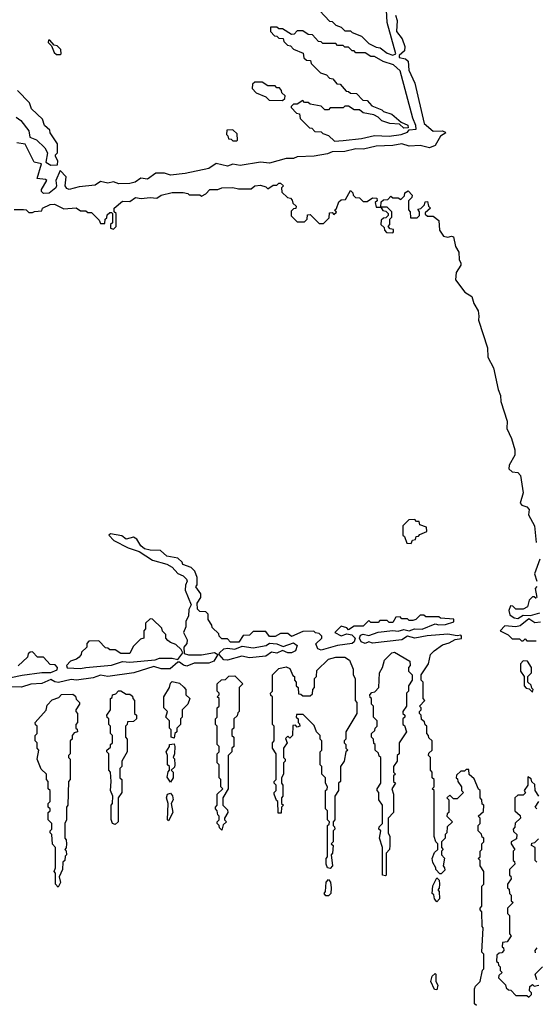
# Model space of a CAD drawing. Extents: x 2776963 to 2884430, y 684484 to 829250.
# Tile 78 of 256: x 2843595 to 2846401, y 756362 to 761720. Entities that reach past the tile are written whole.
import ezdxf

# ---------------------------------------------------------------- set-up
doc = ezdxf.new("R2010")
doc.units = 0

msp = doc.modelspace()

# ---------------------------------------------------------------- linework, layer by layer
at = {"layer": '0CON20XD'}
for points in [[(2845640.8, 761745), (2845649.8, 761715), (2845645.4, 761655), (2845675.5, 761615.5), (2845691.7, 761575), (2845689.5, 761550.5), (2845660, 761525), (2845660, 761515), (2845695, 761507.7), (2845708.2, 761495), (2845712.3, 761445), (2845744.8, 761374.8), (2845796.5, 761155), (2845845, 761113.8), (2845894.4, 761114.4), (2845909.2, 761109.2), (2845913.3, 761105), (2845884.7, 761085.3), (2845855.2, 761034.8), (2845825, 761022.2), (2845775, 761034.7), (2845715, 761031.7), (2845675, 761044.6), (2845625, 761034.6), (2845535, 761031.6), (2845465.3, 761014.7), (2845425, 761016.7), (2845365, 761002), (2845295, 761000.8), (2845269.7, 760990.3), (2845197, 760977), (2845105, 760974.4), (2845085, 760964.6), (2845045, 760964), (2844955, 760939.1), (2844905, 760944.7), (2844795, 760926), (2844755, 760934.4), (2844725, 760922.7), (2844665, 760937.5), (2844625, 760909.5), (2844495, 760882.1), (2844415, 760874.6), (2844383.9, 760883.9), (2844335, 760884.6), (2844291.3, 760851.3), (2844255, 760857.5), (2844224.2, 760835), (2844195, 760827.7), (2844135, 760826.5), (2844105, 760837.5), (2844075, 760830), (2844035, 760840), (2844005, 760818.9), (2843919.3, 760810.7), (2843865, 760796.2), (2843851.6, 760801.6), (2843842.7, 760815), (2843848, 760865), (2843815, 760900), (2843791.2, 760845), (2843795.6, 760815), (2843791.1, 760805), (2843755, 760776.1), (2843724.5, 760774.5), (2843713.8, 760785), (2843714, 760795), (2843743.3, 760845), (2843735, 760851.2), (2843690, 760855), (2843713.3, 760935), (2843674.6, 760944.6), (2843625, 761042.5), (2843579.5, 761049.5)], [(2845228.3, 761768.3), (2845281.7, 761711.7), (2845295, 761710), (2845315, 761690), (2845345, 761680), (2845365, 761660), (2845395, 761660), (2845405, 761650), (2845455, 761630), (2845495, 761590), (2845535, 761570), (2845557, 761567), (2845595, 761537.5), (2845625, 761527.5), (2845642.5, 761535)], [(2845642.5, 761535), (2845594, 761705), (2845591.7, 761771.7)], [(2845308.3, 761058.3), (2845355, 761063.3), (2845455, 761073.3), (2845525, 761090), (2845605, 761086.7), (2845670, 761095), (2845705, 761107.5), (2845715, 761120), (2845752.5, 761125), (2845751.2, 761145), (2845734, 761184), (2845665, 761442.5), (2845630, 761475), (2845573, 761493), (2845525, 761520), (2845505, 761520), (2845475, 761540), (2845425, 761540), (2845415, 761550), (2845405, 761550), (2845385, 761570), (2845365, 761570), (2845355, 761580), (2845325, 761580), (2845315, 761590), (2845245, 761590), (2845235, 761600), (2845221.7, 761601.7), (2845188.3, 761638.3), (2845165, 761640), (2845135, 761660), (2845105, 761660), (2845088.3, 761641.7), (2845075, 761640), (2845025, 761670), (2845005, 761670), (2844995, 761680), (2844960, 761680), (2844960, 761655), (2844981.7, 761631.7), (2844995, 761630), (2845005, 761620), (2845028.3, 761618.3), (2845031.7, 761601.7), (2845051.7, 761581.7), (2845068.3, 761578.3), (2845085, 761560), (2845138.3, 761538.3), (2845141.7, 761511.7), (2845155, 761500), (2845178.3, 761498.3), (2845181.7, 761481.7), (2845231.7, 761431.7), (2845265, 761420), (2845281.7, 761401.7), (2845298.3, 761398.3), (2845321.7, 761371.7), (2845338.3, 761368.3), (2845371.7, 761331.7), (2845385, 761330), (2845395, 761320), (2845428.3, 761318.3), (2845461.7, 761281.7), (2845485, 761280), (2845511.7, 761251.7), (2845565, 761230), (2845575, 761220), (2845620, 761205), (2845671.7, 761161.7), (2845706.4, 761146.4), (2845708.3, 761131.7), (2845685, 761130), (2845661.7, 761151.7), (2845610, 761155), (2845565, 761170), (2845545, 761190), (2845521.7, 761201.7), (2845465, 761212.5), (2845445, 761230), (2845415, 761230), (2845385, 761250), (2845365, 761250), (2845355, 761240), (2845285, 761240), (2845275, 761230), (2845255, 761230), (2845235, 761250), (2845175, 761260), (2845165, 761270), (2845145, 761270), (2845135, 761280), (2845105, 761260), (2845085, 761260), (2845071.7, 761248.3), (2845071.7, 761241.7), (2845101.7, 761211.7), (2845118.3, 761208.3), (2845121.7, 761181.7), (2845171.7, 761131.7), (2845185, 761130), (2845201.7, 761111.7), (2845235, 761110), (2845245, 761100), (2845275, 761090), (2845308.3, 761058.3)], [(2843815, 761530), (2843820, 761535), (2843818.3, 761558.3), (2843798.3, 761578.3), (2843781.7, 761581.7), (2843758.3, 761608.3), (2843751.7, 761608.3), (2843750, 761595), (2843768.3, 761578.3), (2843781.7, 761541.7), (2843795, 761530), (2843815, 761530)], [(2845025, 761280), (2845038.3, 761291.7), (2845040, 761305), (2845021.7, 761321.7), (2845020, 761335), (2845008.3, 761348.3), (2844995, 761350), (2844985, 761360), (2844945, 761360), (2844915, 761380), (2844875, 761380), (2844861.7, 761368.3), (2844860, 761345), (2844881.7, 761321.7), (2844935, 761300), (2844951.7, 761281.7), (2845025, 761280)], [(2843575, 761190), (2843601.4, 761171.4), (2843644.4, 761115), (2843650, 761080), (2843685.8, 761065.8), (2843732.7, 761022.7), (2843746.7, 760995), (2843737.5, 760945), (2843765, 760928), (2843800, 760930), (2843801.7, 760951.7), (2843790, 760975), (2843790, 760985), (2843800, 760995), (2843800, 761045), (2843760, 761105), (2843758.3, 761118.3), (2843730, 761145), (2843718.3, 761178.3), (2843660, 761235), (2843648.3, 761268.3), (2843582.5, 761335)], [(2844775, 761060), (2844780, 761065), (2844778.3, 761098.3), (2844755, 761120), (2844721.7, 761118.3), (2844720, 761095), (2844728.3, 761088.3), (2844731.7, 761071.7), (2844745, 761070), (2844755, 761060), (2844775, 761060)], [(2844755, 760806), (2844785, 760800), (2844855, 760800), (2844875, 760816.7), (2844905, 760820), (2844935, 760810), (2844945, 760800), (2844975, 760820), (2844995, 760820), (2845005, 760830), (2845015, 760830), (2845030, 760815), (2845020, 760805), (2845021.7, 760781.7), (2845051.7, 760751.7), (2845068.3, 760748.3), (2845078.3, 760738.3), (2845081.7, 760721.7), (2845100, 760705), (2845098.3, 760691.7), (2845085, 760690), (2845071.7, 760678.3), (2845071.7, 760651.7), (2845105, 760620), (2845145, 760620), (2845160, 760635), (2845161.7, 760658.3), (2845175, 760660), (2845225, 760610), (2845248.3, 760611.7), (2845278.3, 760641.7), (2845281.7, 760668.3), (2845295, 760670), (2845305, 760660), (2845318.3, 760671.7), (2845310, 760685), (2845318.3, 760691.7), (2845331.7, 760728.3), (2845345, 760740), (2845368.3, 760741.7), (2845395, 760790), (2845408.3, 760778.3), (2845410, 760765), (2845421.7, 760751.7), (2845445, 760750), (2845465, 760730), (2845485, 760730), (2845515, 760750), (2845538.3, 760748.3), (2845540, 760735), (2845530, 760725), (2845535, 760700), (2845560, 760700), (2845561.7, 760728.3), (2845575, 760740), (2845598.3, 760741.7), (2845615, 760760), (2845625, 760750), (2845655, 760750), (2845668.3, 760741.7), (2845688.3, 760761.7), (2845691.7, 760778.3), (2845708.3, 760788.3), (2845730, 760765), (2845728.3, 760751.7), (2845710, 760735), (2845710, 760685), (2845720, 760675), (2845721.7, 760641.7), (2845758.3, 760641.7), (2845770, 760655), (2845770, 760675), (2845761.7, 760688.3), (2845778.3, 760691.7), (2845798.3, 760711.7), (2845801.7, 760728.3), (2845815, 760730), (2845820, 760705), (2845830, 760695), (2845801.7, 760668.3), (2845801.7, 760661.7), (2845815, 760650), (2845845, 760650), (2845876.4, 760626.4), (2845880, 760575), (2845901.7, 760541.7), (2845925, 760536.7), (2845945, 760542.5), (2845955, 760537.5), (2845966, 760486), (2845985.3, 760455), (2845986.7, 760415), (2845996.2, 760395), (2845995, 760383.8), (2845970, 760345), (2845966.7, 760305), (2846017.7, 760237.7), (2846055, 760212.9), (2846065.5, 760175), (2846089.1, 760135), (2846093.1, 760106.9), (2846091.4, 760085), (2846141.1, 759935), (2846143.1, 759883.1), (2846173.9, 759825), (2846197.9, 759707.9), (2846211.1, 759675), (2846212.9, 759642.9), (2846248.5, 759535), (2846245.7, 759495), (2846270.9, 759440.9), (2846289.8, 759379.8), (2846289.4, 759350.6), (2846258.8, 759295), (2846256.7, 759275), (2846275, 759258.8), (2846305.8, 759255.8), (2846319.5, 759239.5), (2846335.4, 759144.6), (2846318.3, 759088.3), (2846327.5, 759077.5), (2846355, 759069.4), (2846367.3, 759055), (2846364, 759025), (2846395.9, 758965.9), (2846405.3, 758875)], [(2843565, 760686.7), (2843615, 760687.5), (2843630, 760685), (2843645, 760670), (2843665, 760670), (2843675, 760676.7), (2843715, 760680), (2843720, 760695), (2843760, 760715), (2843785, 760715.8), (2843835, 760690), (2843903, 760697), (2843925, 760680), (2843955, 760680), (2843965, 760670), (2843985, 760670), (2844028.3, 760628.3), (2844035, 760610), (2844058.3, 760611.7), (2844060, 760635), (2844068.3, 760641.7), (2844071.7, 760658.3), (2844085, 760670), (2844095, 760670), (2844100, 760665), (2844100, 760615), (2844090, 760605), (2844090, 760585), (2844105, 760580), (2844120, 760595), (2844120, 760665), (2844110, 760675), (2844110, 760695), (2844155, 760733.3), (2844195, 760730), (2844225, 760752.5), (2844256.4, 760746.4), (2844305, 760752.5), (2844341.7, 760748.3), (2844364.5, 760765.5), (2844425, 760780), (2844485, 760780), (2844510, 760775), (2844517.5, 760767.5), (2844575, 760766.2), (2844585, 760760), (2844608.3, 760771.7), (2844630, 760795), (2844673.6, 760796.4), (2844695, 760805.6), (2844755, 760806)], [(2845625, 760560), (2845630, 760565), (2845628.3, 760578.3), (2845611.7, 760581.7), (2845600, 760595), (2845610, 760605), (2845610, 760635), (2845620, 760645), (2845620, 760675), (2845595, 760700), (2845560, 760700), (2845571.7, 760681.7), (2845588.3, 760678.3), (2845600, 760665), (2845600, 760655), (2845588.3, 760641.7), (2845575, 760640), (2845561.7, 760628.3), (2845560, 760605), (2845578.3, 760588.3), (2845580, 760575), (2845591.7, 760561.7), (2845625, 760560)], [(2845725, 758870), (2845731.7, 758888.3), (2845748.3, 758891.7), (2845751.7, 758908.3), (2845765, 758910), (2845771.7, 758918.3), (2845810, 758935), (2845808.3, 758958.3), (2845771.7, 758971.7), (2845768.3, 758988.3), (2845755, 758990), (2845745, 759000), (2845711.7, 758998.3), (2845680, 758965), (2845680, 758915), (2845688.3, 758908.3), (2845701.7, 758871.7), (2845725, 758870)], [(2846080, 756355), (2846070, 756365), (2846070, 756445), (2846075, 756460), (2846100, 756485), (2846113, 756547), (2846120, 756555), (2846120, 756635), (2846110, 756645), (2846117.5, 756777.5), (2846112.5, 756785), (2846110, 756865), (2846100, 756875), (2846100, 756885), (2846110, 756895), (2846110, 757005), (2846120, 757015), (2846120, 757085), (2846100, 757115), (2846100, 757145), (2846090, 757155), (2846100, 757165), (2846100, 757195), (2846110, 757205), (2846110, 757235), (2846120, 757245), (2846120, 757265), (2846111.7, 757271.7), (2846108.3, 757288.3), (2846090, 757305), (2846090, 757335), (2846100, 757345), (2846100, 757375), (2846090, 757385), (2846118.3, 757411.7), (2846120, 757445), (2846111.7, 757451.7), (2846110, 757475), (2846100, 757485), (2846100, 757525), (2846091.7, 757531.7), (2846068.3, 757588.3), (2846041.7, 757611.7), (2846040, 757640), (2846025, 757640), (2846015, 757630), (2845995, 757630), (2845971.7, 757608.3), (2845970, 757595), (2845978.3, 757588.3), (2845980, 757575), (2846000, 757545), (2846000, 757525), (2846010, 757515), (2845975, 757480), (2845955, 757480), (2845935, 757500), (2845920, 757485), (2845930, 757475), (2845930, 757405), (2845921.7, 757398.3), (2845920, 757385), (2845950, 757355), (2845921.7, 757328.3), (2845920, 757295), (2845910, 757285), (2845910, 757265), (2845890, 757245), (2845890, 757215), (2845900, 757205), (2845890, 757195), (2845890, 757175), (2845907, 757157), (2845900, 757115), (2845907.5, 757105), (2845908.3, 757091.7), (2845888.3, 757071.7), (2845881.7, 757071.7), (2845860, 757095), (2845860, 757105), (2845843, 757133), (2845840, 757155), (2845851.7, 757188.3), (2845870, 757205), (2845870, 757235), (2845860, 757245), (2845850, 757275), (2845850, 757525), (2845840, 757535), (2845850, 757545), (2845850, 757585), (2845840, 757595), (2845840, 757625), (2845830, 757635), (2845830, 757705), (2845820, 757715), (2845821.7, 757728.3), (2845840, 757745), (2845840, 757795), (2845821.7, 757811.7), (2845820, 757825), (2845810, 757835), (2845810, 757875), (2845801.7, 757881.7), (2845798.3, 757898.3), (2845781.7, 757911.7), (2845780, 757935), (2845770, 757945), (2845770, 757955), (2845780, 757965), (2845780, 757975), (2845770, 757985), (2845800, 758015), (2845790, 758025), (2845790, 758115), (2845780, 758125), (2845780, 758155), (2845820, 758215), (2845830, 758265), (2845850, 758285), (2845895, 758317.5), (2845931.7, 758328.3), (2845965, 758347.5), (2845998.3, 758351.7), (2846000, 758365), (2845995, 758370), (2845975, 758367.5), (2845925, 758375.6), (2845813.2, 758366.8), (2845745, 758354.5), (2845705, 758364.3), (2845675, 758345.6), (2845515, 758327.5), (2845495, 758334), (2845474.2, 758325.8), (2845453.7, 758333.7), (2845443.8, 758355), (2845450, 758370), (2845463.9, 758376.1), (2845495, 758368), (2845545, 758386.2), (2845625, 758396.2), (2845655, 758392.5), (2845685, 758402), (2845715, 758393.3), (2845744.1, 758405.9), (2845785, 758402.5), (2845855, 758432.5), (2845876.4, 758426.4), (2845912, 758428), (2845957, 758443), (2845958.3, 758458.3), (2845885, 758462.5), (2845875, 758470), (2845805, 758470), (2845795, 758480), (2845775, 758480), (2845750, 758455), (2845735, 758450), (2845715, 758450), (2845705, 758460), (2845675, 758460), (2845665, 758470), (2845641.7, 758468.3), (2845625, 758440), (2845605, 758440), (2845595, 758450), (2845555, 758450), (2845545, 758440), (2845505, 758440), (2845495, 758450), (2845465, 758420), (2845415, 758420), (2845385, 758400), (2845375, 758410), (2845345, 758420), (2845310, 758385), (2845345, 758367.5), (2845375, 758377.5), (2845401.7, 758371.7), (2845420, 758355), (2845415.4, 758334.6), (2845404.4, 758325.6), (2845325, 758314.2), (2845235, 758288.1), (2845216.5, 758296.5), (2845205.9, 758324.1), (2845240, 758355), (2845240, 758365), (2845225, 758380), (2845204.1, 758384.1), (2845195, 758392.5), (2845135, 758390), (2845075, 758362.5), (2845055, 758380), (2845015, 758380), (2844985, 758363.3), (2844955, 758362.5), (2844935, 758390), (2844865, 758390), (2844845, 758370), (2844811.7, 758368.3), (2844787, 758333), (2844743, 758333), (2844725, 758350), (2844695, 758350), (2844680, 758365), (2844678.3, 758378.3), (2844641.7, 758411.7), (2844640, 758425), (2844620, 758455), (2844620, 758485), (2844608.3, 758498.3), (2844575, 758500), (2844561.7, 758511.7), (2844560, 758545), (2844580, 758575), (2844580, 758595), (2844553.6, 758633.6), (2844560, 758645), (2844560, 758685), (2844548.3, 758718.3), (2844528.3, 758738.3), (2844482.5, 758755), (2844478.3, 758768.3), (2844455, 758790), (2844395, 758800), (2844361.7, 758831.7), (2844305, 758833.3), (2844275, 758841.2), (2844255, 758856.7), (2844232.7, 758892.7), (2844215, 758904), (2844175, 758893.3), (2844151.7, 758911.7), (2844088.3, 758921.7), (2844080, 758915), (2844107.5, 758885), (2844186, 758846), (2844245.8, 758825.8), (2844318.3, 758778.3), (2844395, 758757.5), (2844425, 758741.2), (2844455, 758706.2), (2844485, 758693.3), (2844503.3, 758675), (2844506.2, 758665), (2844497, 758643), (2844496.2, 758615), (2844527.5, 758535), (2844515, 758510), (2844513.8, 758475), (2844500, 758445), (2844500, 758415), (2844486.7, 758385), (2844506, 758345), (2844504, 758325), (2844487.5, 758305), (2844490, 758270), (2844513.4, 758263.4), (2844585, 758263.1), (2844655, 758276), (2844672.5, 758265), (2844651.1, 758228.9), (2844625, 758217.7), (2844545, 758218.8), (2844505, 758201.8), (2844486.7, 758206.7), (2844465, 758224), (2844455, 758223.8), (2844413.1, 758186.9), (2844365, 758186.9), (2844325, 758200.8), (2844215.4, 758165.4), (2844075, 758145.4), (2844035, 758152.9), (2843995, 758139.2), (2843905, 758125.5), (2843875, 758128.6), (2843806.8, 758113.2), (2843786.4, 758116.4), (2843765, 758128.8), (2843715, 758106.9), (2843655, 758104.5), (2843605, 758087.5), (2843515, 758090)], [(2846425.3, 758784.7), (2846396.7, 758705), (2846410, 758665)], [(2846410, 758635), (2846400, 758625), (2846410, 758575)], [(2846405, 758570), (2846395, 758580), (2846385, 758580), (2846378.3, 758571.7), (2846368.3, 758561.7), (2846357.5, 758525), (2846335, 758512.5), (2846295, 758512.5), (2846278.3, 758528.3), (2846265, 758530), (2846257.5, 758505), (2846261.7, 758481.7), (2846286.7, 758465), (2846305, 758461.4), (2846335, 758480), (2846375, 758476.7), (2846425, 758492.2)], [(2843925, 758189.2), (2843955, 758194.4), (2844095, 758208), (2844155, 758227.5), (2844195, 758224.2), (2844333, 758237), (2844355, 758246.2), (2844425, 758245.8), (2844455, 758237.5), (2844482.5, 758275), (2844473, 758293), (2844445, 758320), (2844415, 758330), (2844401.7, 758341.7), (2844390, 758355), (2844390, 758375), (2844371.7, 758391.7), (2844368.3, 758408.3), (2844318.3, 758458.3), (2844305, 758460), (2844280, 758435), (2844280, 758405), (2844270, 758395), (2844270, 758355), (2844251.7, 758348.3), (2844211.7, 758308.3), (2844195, 758270), (2844145, 758270), (2844115, 758290), (2844085, 758290), (2844075, 758300), (2844061.7, 758301.7), (2844025, 758340), (2843971.7, 758338.3), (2843960, 758325), (2843960, 758305), (2843931.7, 758278.3), (2843930, 758265), (2843918.3, 758251.7), (2843905, 758240), (2843871.7, 758228.3), (2843850, 758205), (2843852.5, 758192.5), (2843925, 758189.2)], [(2846428.6, 758441.4), (2846398.1, 758438.1), (2846365, 758460), (2846317.9, 758422.1), (2846294.3, 758415.7), (2846235, 758421.2), (2846210, 758395), (2846253, 758373), (2846275, 758350), (2846315, 758350), (2846325, 758340), (2846335, 758340), (2846345, 758350), (2846355, 758340), (2846405, 758340)], [(2844725, 758234.6), (2844705, 758236.5), (2844680, 758265), (2844682.5, 758275), (2844705, 758296.7), (2844725, 758300), (2844766.1, 758293.9), (2844805, 758310), (2844865, 758302), (2844936.4, 758313.6), (2844955, 758327.5), (2844995, 758322.9), (2845028.8, 758308.8), (2845085, 758329.2), (2845104.4, 758314.4), (2845095.4, 758284.6), (2845075, 758274.3), (2845055, 758274.4), (2845025, 758286.7), (2844995, 758273.1), (2844965, 758278), (2844935, 758256.5), (2844845, 758247.5), (2844804.3, 758255.7), (2844725, 758234.6)], [(2843325, 758095.6), (2843608, 758152), (2843715, 758166.7), (2843765, 758167.5), (2843798.3, 758181.7), (2843800, 758195), (2843788.3, 758208.3), (2843761.7, 758211.7), (2843725, 758250), (2843691.7, 758251.7), (2843665, 758280), (2843651.7, 758278.3), (2843641.7, 758268.3), (2843638.3, 758251.7), (2843587, 758203)], [(2845585, 757060), (2845570, 757065), (2845570, 757215), (2845552.5, 757265), (2845560, 757305), (2845550, 757315), (2845551.7, 757328.3), (2845570, 757345), (2845570, 757445), (2845550, 757475), (2845550, 757515), (2845540, 757525), (2845540, 757535), (2845560, 757565), (2845560, 757705), (2845551.7, 757711.7), (2845548.3, 757728.3), (2845530, 757745), (2845530, 757775), (2845521.7, 757781.7), (2845520, 757805), (2845510, 757815), (2845510, 757835), (2845528.3, 757851.7), (2845530, 757865), (2845540, 757875), (2845540, 757905), (2845520, 757925), (2845520, 757985), (2845510, 757995), (2845510, 758025), (2845501.7, 758031.7), (2845500, 758045), (2845511.7, 758058.3), (2845528.3, 758061.7), (2845550, 758085), (2845552.5, 758165), (2845570, 758195), (2845580, 758235), (2845620, 758275), (2845635, 758277.5), (2845718.3, 758228.3), (2845720, 758205), (2845710, 758195), (2845710, 758175), (2845730, 758155), (2845730, 758125), (2845710, 758095), (2845710, 758065), (2845700, 758055), (2845700, 757985), (2845680, 757955), (2845680, 757945), (2845690, 757935), (2845690, 757925), (2845680, 757915), (2845680, 757885), (2845688.3, 757878.3), (2845700, 757845), (2845660, 757785), (2845660, 757725), (2845650, 757715), (2845650, 757685), (2845630, 757655), (2845630, 757625), (2845640, 757615), (2845630, 757605), (2845630, 757575), (2845640, 757565), (2845620, 757535), (2845630, 757505), (2845630, 757405), (2845600, 757375), (2845600, 757295), (2845610, 757275), (2845610, 757225), (2845607.5, 757205), (2845590, 757185), (2845590, 757065), (2845585, 757060)], [(2845285, 757100), (2845270, 757105), (2845262.5, 757125), (2845262.5, 757155), (2845270, 757165), (2845270, 757335), (2845278.3, 757341.7), (2845280, 757355), (2845270, 757365), (2845270, 757415), (2845260, 757425), (2845260, 757525), (2845268.3, 757531.7), (2845270, 757545), (2845260, 757565), (2845260, 757595), (2845240, 757615), (2845240, 757655), (2845230, 757665), (2845230, 757735), (2845240, 757745), (2845240, 757795), (2845230, 757805), (2845230, 757825), (2845210, 757845), (2845198.3, 757878.3), (2845138.3, 757938.3), (2845101.7, 757938.3), (2845100, 757925), (2845110, 757915), (2845110, 757895), (2845118.3, 757888.3), (2845120, 757875), (2845105, 757870), (2845095, 757880), (2845081.7, 757878.3), (2845080, 757825), (2845065, 757810), (2845055, 757820), (2845041.7, 757808.3), (2845050, 757785), (2845030, 757755), (2845030, 757705), (2845040, 757695), (2845040, 757685), (2845030, 757675), (2845030, 757615), (2845020, 757595), (2845020, 757565), (2845027.5, 757555), (2845027.5, 757495), (2845020, 757485), (2845020, 757455), (2845030, 757445), (2845020, 757435), (2845018.3, 757401.7), (2845001.7, 757401.7), (2845000, 757465), (2844991.7, 757471.7), (2844980, 757505), (2844980, 757515), (2844990, 757525), (2844990, 757555), (2844980, 757565), (2844980, 757575), (2844990, 757585), (2844990, 757725), (2844970, 757755), (2844970, 757785), (2844980, 757795), (2844980, 757875), (2844970, 757885), (2844970, 758035), (2844961.7, 758041.7), (2844960, 758055), (2844970, 758065), (2844970, 758155), (2845005, 758190), (2845045, 758197.5), (2845065, 758190), (2845081.7, 758151.7), (2845090, 758145), (2845090, 758125), (2845100, 758115), (2845100, 758095), (2845110, 758085), (2845111.7, 758051.7), (2845125, 758050), (2845135, 758040), (2845175, 758040), (2845188.3, 758051.7), (2845190, 758075), (2845200, 758085), (2845200, 758135), (2845210, 758145), (2845211.7, 758178.3), (2845275, 758240), (2845315, 758250), (2845365, 758250), (2845390, 758235), (2845410, 758185), (2845410, 758155), (2845420, 758135), (2845420, 758015), (2845430, 758005), (2845430, 757945), (2845370, 757845), (2845370, 757805), (2845360, 757795), (2845360, 757785), (2845370, 757775), (2845370, 757755), (2845380, 757745), (2845370, 757735), (2845360, 757685), (2845340, 757655), (2845340, 757575), (2845330, 757565), (2845330, 757525), (2845310, 757495), (2845310, 757365), (2845300, 757355), (2845300, 757335), (2845308.3, 757328.3), (2845310, 757315), (2845300, 757305), (2845300, 757245), (2845290, 757235), (2845300, 757225), (2845297.5, 757185), (2845290, 757175), (2845297.5, 757115), (2845285, 757100)], [(2846385, 758060), (2846390, 758075), (2846381.7, 758081.7), (2846378.3, 758098.3), (2846360, 758115), (2846360, 758145), (2846380, 758165), (2846380, 758195), (2846358.3, 758228.3), (2846335, 758230), (2846320, 758215), (2846320, 758175), (2846340, 758145), (2846340, 758095), (2846351.7, 758081.7), (2846368.3, 758078.3), (2846385, 758060)], [(2844435, 757810), (2844420, 757815), (2844420, 757855), (2844410, 757865), (2844410, 757905), (2844390, 757925), (2844400, 757955), (2844380, 757975), (2844380, 758035), (2844410, 758085), (2844415, 758110), (2844425, 758117.5), (2844465, 758110), (2844488.3, 758088.3), (2844500, 758075), (2844500, 758045), (2844520, 758025), (2844510, 757995), (2844480, 757965), (2844480, 757925), (2844470, 757915), (2844470, 757885), (2844450, 757865), (2844450, 757845), (2844440, 757835), (2844435, 757810)], [(2844695, 757310), (2844681.7, 757321.7), (2844680, 757335), (2844670, 757345), (2844670, 757355), (2844680, 757365), (2844680, 757385), (2844673, 757393), (2844670, 757415), (2844660, 757425), (2844660, 757435), (2844670, 757445), (2844670, 757505), (2844700, 757535), (2844690, 757545), (2844690, 757585), (2844680, 757595), (2844680, 757665), (2844670, 757675), (2844670, 757725), (2844680, 757735), (2844680, 757765), (2844670, 757775), (2844670, 757875), (2844660, 757885), (2844660, 757915), (2844670, 757925), (2844670, 757975), (2844680, 757985), (2844680, 758025), (2844670, 758035), (2844680, 758045), (2844680, 758055), (2844670, 758065), (2844670, 758105), (2844693, 758127), (2844715, 758130), (2844733, 758147), (2844765, 758150), (2844810, 758105), (2844790, 758085), (2844790, 757955), (2844781.7, 757948.3), (2844778.3, 757931.7), (2844760, 757915), (2844760, 757865), (2844750, 757855), (2844750, 757825), (2844760, 757815), (2844760, 757765), (2844750, 757755), (2844750, 757735), (2844730, 757715), (2844730, 757535), (2844700, 757485), (2844700, 757445), (2844725, 757420), (2844727.5, 757405), (2844710, 757375), (2844710, 757365), (2844720, 757355), (2844701.7, 757338.3), (2844695, 757310)], [(2843805, 757000), (2843790, 757015), (2843790, 757075), (2843783.3, 757085), (2843790, 757105), (2843790, 757215), (2843773, 757233), (2843770, 757285), (2843760, 757295), (2843760, 757305), (2843770, 757315), (2843770, 757345), (2843750, 757365), (2843750, 757405), (2843760, 757415), (2843760, 757425), (2843750, 757435), (2843750, 757455), (2843760, 757465), (2843760, 757525), (2843750, 757535), (2843750, 757575), (2843740, 757585), (2843740, 757615), (2843711.7, 757641.7), (2843690, 757695), (2843700, 757745), (2843690, 757755), (2843690, 757785), (2843680, 757795), (2843680, 757825), (2843690, 757835), (2843690, 757875), (2843681.7, 757881.7), (2843680, 757895), (2843738.3, 757961.7), (2843745, 757990), (2843771.7, 758018.3), (2843808.3, 758031.7), (2843823, 758047), (2843885, 758050), (2843898.3, 758038.3), (2843901.7, 758021.7), (2843920, 758005), (2843920, 757995), (2843900, 757965), (2843900, 757955), (2843910, 757945), (2843910, 757895), (2843900, 757885), (2843900, 757865), (2843908.3, 757858.3), (2843910, 757845), (2843891.7, 757838.3), (2843880, 757825), (2843880, 757805), (2843870, 757795), (2843870, 757725), (2843860, 757715), (2843860, 757705), (2843870, 757695), (2843870, 757585), (2843860, 757575), (2843857.5, 757445), (2843850, 757435), (2843850, 757365), (2843840, 757345), (2843840, 757265), (2843847, 757257), (2843850, 757235), (2843847, 757213), (2843840, 757205), (2843847, 757197), (2843850, 757175), (2843841.7, 757168.3), (2843840, 757145), (2843830, 757135), (2843827.5, 757095), (2843810, 757055), (2843817.5, 757025), (2843805, 757000)], [(2844115, 757340), (2844100, 757345), (2844093, 757367), (2844092.5, 757445), (2844100, 757455), (2844102.5, 757495), (2844090, 757525), (2844092.5, 757575), (2844090, 757625), (2844080, 757635), (2844080, 757725), (2844070, 757735), (2844070, 757745), (2844088.3, 757761.7), (2844090, 757775), (2844100, 757785), (2844100, 757825), (2844090, 757835), (2844090, 757875), (2844080, 757885), (2844080, 757915), (2844071.7, 757921.7), (2844070, 757935), (2844090, 757965), (2844090, 758025), (2844098.3, 758031.7), (2844100, 758045), (2844118.3, 758051.7), (2844133, 758067), (2844145, 758067.5), (2844175, 758050), (2844195, 758050), (2844208.3, 758038.3), (2844210, 758025), (2844220, 758015), (2844220, 757945), (2844230, 757935), (2844230, 757915), (2844215, 757900), (2844181.7, 757898.3), (2844180, 757885), (2844170, 757875), (2844170, 757815), (2844180, 757805), (2844180, 757735), (2844150, 757685), (2844150, 757655), (2844140, 757645), (2844140, 757595), (2844150, 757585), (2844150, 757515), (2844130, 757485), (2844130, 757355), (2844115, 757340)], [(2844415, 757570), (2844398.3, 757598.3), (2844403, 757627), (2844410, 757635), (2844410, 757655), (2844400, 757665), (2844400, 757715), (2844392.5, 757735), (2844410, 757765), (2844410, 757775), (2844435, 757780), (2844440, 757765), (2844437.5, 757725), (2844430, 757705), (2844437, 757697), (2844440, 757665), (2844437, 757653), (2844420, 757635), (2844430, 757625), (2844430, 757595), (2844415, 757570)], [(2846420, 757495), (2846400, 757525), (2846398.3, 757558.3), (2846381.7, 757571.7), (2846378.3, 757588.3), (2846360, 757600), (2846360, 757555), (2846340, 757525), (2846348.3, 757511.7), (2846335, 757500), (2846305, 757500), (2846290, 757485), (2846290, 757415), (2846318.3, 757388.3), (2846320, 757375), (2846291.7, 757348.3), (2846290, 757325), (2846280, 757315), (2846281.7, 757301.7), (2846300, 757285), (2846298.3, 757261.7), (2846270, 757245), (2846270, 757235), (2846290, 757205), (2846280, 757195), (2846280, 757145), (2846288.3, 757138.3), (2846290, 757125), (2846260, 757095), (2846260, 757065), (2846268.3, 757058.3), (2846270, 757045), (2846250, 757015), (2846250, 756995), (2846258.3, 756988.3), (2846260, 756965), (2846270, 756955), (2846270, 756925), (2846280, 756915), (2846250, 756885), (2846250, 756855), (2846260, 756845), (2846260, 756745), (2846270, 756735), (2846248.3, 756701.7), (2846221.7, 756698.3), (2846220, 756675), (2846228.3, 756668.3), (2846230, 756655), (2846218.3, 756641.7), (2846205, 756640), (2846191.7, 756628.3), (2846190, 756595), (2846198.3, 756588.3), (2846200, 756575), (2846210, 756565), (2846210, 756545), (2846220, 756535), (2846201.7, 756518.3), (2846200, 756505), (2846238.3, 756468.3), (2846241.7, 756451.7), (2846255, 756440), (2846268.3, 756438.3), (2846295, 756410), (2846355, 756410), (2846365, 756400)], [(2844405, 757360), (2844400, 757365), (2844402.5, 757455), (2844393.3, 757485), (2844400, 757505), (2844415, 757510), (2844427, 757497), (2844430, 757475), (2844420, 757455), (2844427.5, 757405), (2844405, 757360)], [(2846410, 757425), (2846400, 757435), (2846420, 757465)], [(2846410, 757135), (2846400, 757145), (2846400, 757215), (2846380, 757225), (2846381.7, 757238.3), (2846398.3, 757241.7), (2846418.3, 757261.7)], [(2845261.7, 756951.7), (2845252.5, 756965), (2845260, 756975), (2845263, 757027), (2845275, 757040), (2845287, 757027), (2845290, 756995), (2845287.5, 756965), (2845275, 756952.5), (2845261.7, 756951.7)], [(2845865, 756920), (2845852.5, 756935), (2845848.3, 756958.3), (2845840, 756965), (2845843, 757007), (2845865, 757050), (2845877, 757037), (2845880, 757015), (2845877, 756993), (2845870, 756985), (2845877.5, 756975), (2845880, 756935), (2845865, 756920)], [(2846401.7, 756641.7), (2846400, 756655), (2846411.7, 756668.3)], [(2846410, 756495), (2846400, 756525), (2846440, 756565)], [(2845865, 756440), (2845851.7, 756441.7), (2845832.5, 756485), (2845840, 756515), (2845855, 756530), (2845860, 756525), (2845860, 756485), (2845870, 756465), (2845865, 756440)], [(2846365, 756400), (2846380, 756415), (2846380, 756425), (2846370, 756435), (2846371.7, 756458.3), (2846385, 756470), (2846395, 756460), (2846420, 756465)]]:
    msp.add_lwpolyline(points, dxfattribs=at)

doc.saveas('drawing.dxf')
